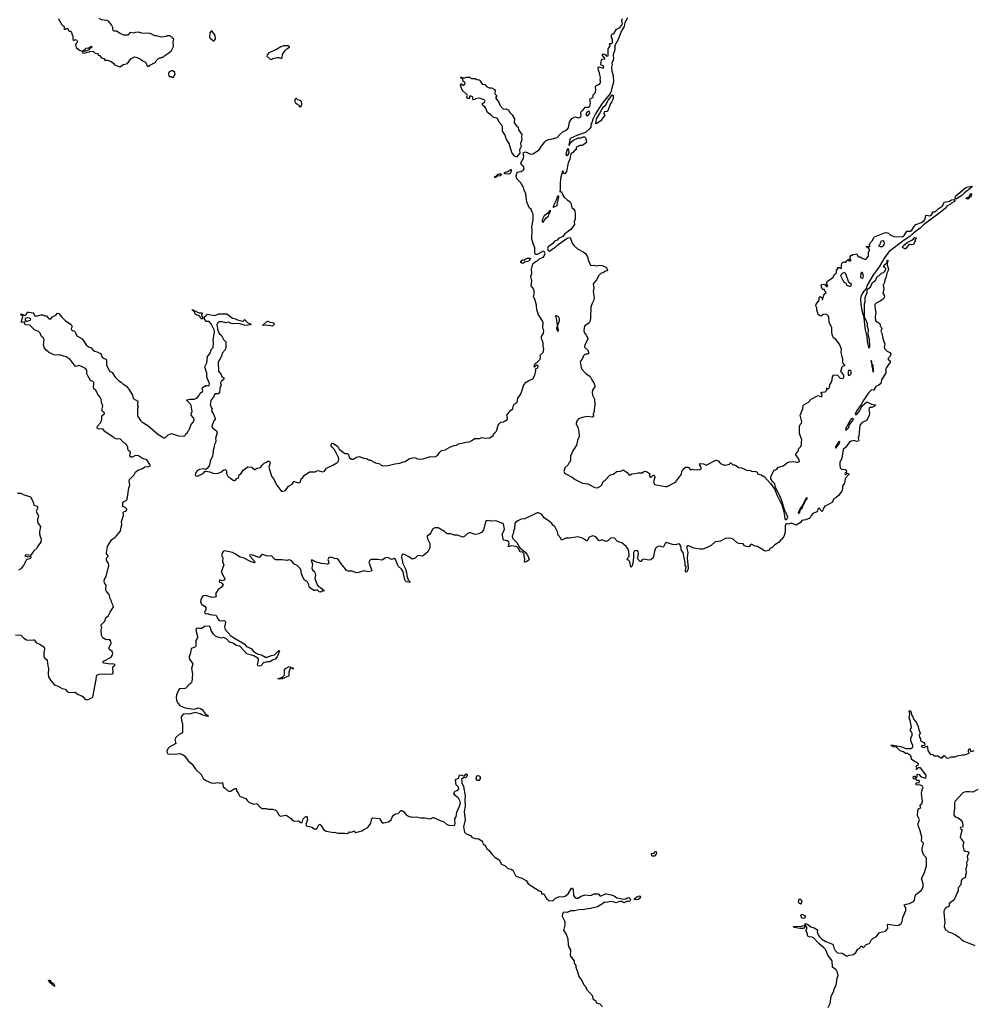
# Model space of a CAD drawing. Extents: x 2535812 to 2752880, y 540738 to 728399.
# Tile 72 of 213: x 2599619 to 2614353, y 648903 to 664118. Entities that reach past the tile are written whole.
import ezdxf

# ---------------------------------------------------------------- set-up
doc = ezdxf.new("R2010")
doc.units = 0

msp = doc.modelspace()

# ---------------------------------------------------------------- linework, layer by layer
at = {"layer": '0CON20XD'}
for points in [[(2600218, 664138), (2600245, 664080), (2600260, 664065), (2600260, 664055), (2600285, 664028), (2600308, 664015), (2600310, 663995), (2600303, 663983), (2600315, 663970), (2600328, 663972), (2600335, 663980), (2600365, 663980), (2600375, 663950), (2600385, 663940), (2600405, 663940), (2600422, 663922), (2600430, 663885), (2600440, 663875), (2600442, 663812), (2600455, 663800), (2600468, 663802), (2600475, 663810), (2600498, 663808), (2600510, 663775), (2600508, 663765), (2600490, 663750), (2600480, 663725), (2600496, 663686), (2600545, 663647), (2600585, 663630), (2600629, 663661), (2600645, 663680), (2600688, 663682), (2600725, 663707), (2600738, 663695), (2600728, 663682), (2600702, 663678), (2600685, 663652), (2600637, 663633), (2600590, 663630), (2600590, 663605), (2600625, 663600), (2600663, 663617), (2600695, 663622), (2600707, 663633), (2600757, 663627), (2600785, 663600), (2600820, 663595), (2600835, 663570), (2600850, 663565), (2600885, 663530), (2600918, 663518), (2600933, 663493), (2600972, 663492), (2601032, 663472), (2601066, 663446), (2601085, 663422), (2601165, 663392)], [(2601165, 663392), (2601223, 663427), (2601285, 663440), (2601334, 663516), (2601395, 663543), (2601434, 663534), (2601494, 663504), (2601525, 663478), (2601557, 663467), (2601568, 663458), (2601572, 663442), (2601580, 663435), (2601582, 663412), (2601595, 663400), (2601618, 663402), (2601632, 663418), (2601668, 663432), (2601682, 663448), (2601705, 663450), (2601720, 663465), (2601720, 663475), (2601765, 663520), (2601785, 663530), (2601805, 663530), (2601815, 663540), (2601835, 663540), (2601860, 663565), (2601925, 663608), (2601965, 663642), (2601998, 663705), (2601992, 663775), (2602000, 663815), (2601980, 663835), (2601980, 663845), (2601965, 663850), (2601945, 663870), (2601895, 663868), (2601885, 663860), (2601805, 663850), (2601735, 663868), (2601705, 663868), (2601635, 663903), (2601505, 663912), (2601455, 663928), (2601408, 663922), (2601385, 663912), (2601325, 663918), (2601292, 663878), (2601228, 663878), (2601174, 663904), (2601115, 663942), (2601085, 663940), (2601067, 663947), (2601057, 663965), (2601056, 663996), (2601037, 664037), (2600990, 664095), (2600965, 664108), (2600885, 664118), (2600845, 664138)], [(2607156, 657956), (2607148, 658005), (2607202, 658078), (2607237, 658103), (2607244, 658145), (2607259, 658175), (2607304, 658205), (2607315, 658272), (2607356, 658325), (2607374, 658365), (2607406, 658475), (2607445, 658516), (2607487, 658545), (2607525, 658556), (2607549, 658571), (2607579, 658625), (2607593, 658695), (2607590, 658725), (2607615, 658732), (2607626, 658745), (2607629, 658765), (2607624, 658774), (2607600, 658775), (2607575, 658750), (2607570, 658755), (2607572, 658775), (2607582, 658805), (2607614, 658826), (2607660, 658875), (2607666, 658895), (2607663, 658935), (2607706, 658974), (2607718, 659025), (2607706, 659075), (2607706, 659125), (2607683, 659193), (2607680, 659225), (2607711, 659275), (2607716, 659304), (2607703, 659365), (2607707, 659435), (2607695, 659465), (2607633, 659555), (2607622, 659602), (2607607, 659635), (2607602, 659705), (2607591, 659765), (2607579, 659799), (2607556, 659835), (2607569, 659875), (2607569, 659929), (2607549, 659975), (2607521, 660005), (2607532, 660085), (2607519, 660155), (2607532, 660195), (2607525, 660265), (2607547, 660345), (2607584, 660375), (2607624, 660396), (2607655, 660428), (2607713, 660447), (2607737, 660505), (2607725, 660534), (2607705, 660543), (2607615, 660491), (2607595, 660491), (2607578, 660505), (2607580, 660595), (2607556, 660645), (2607534, 660725), (2607538, 660862), (2607534, 660915), (2607554, 661025), (2607551, 661115), (2607535, 661142), (2607521, 661191), (2607497, 661207), (2607456, 661296), (2607438, 661425), (2607412, 661485), (2607402, 661525), (2607360, 661595), (2607301, 661661), (2607291, 661705), (2607305, 661756), (2607325, 661769), (2607365, 661772), (2607398, 661795), (2607412, 661815), (2607406, 661845), (2607370, 661875), (2607360, 661905), (2607401, 661979), (2607407, 662015), (2607396, 662045), (2607405, 662065), (2607435, 662078), (2607515, 662038), (2607547, 662043), (2607645, 662105), (2607682, 662165), (2607735, 662230), (2607755, 662250), (2607795, 662269), (2607828, 662272), (2607921, 662299), (2607964, 662345), (2608013, 662385), (2608075, 662414), (2608096, 662445), (2608116, 662535), (2608148, 662592), (2608195, 662618), (2608255, 662604), (2608285, 662614), (2608294, 662635), (2608289, 662685), (2608297, 662705), (2608325, 662727), (2608355, 662764), (2608415, 662767), (2608429, 662781), (2608440, 662825), (2608430, 662885), (2608433, 662895), (2608465, 662910), (2608477, 662925), (2608480, 662955), (2608517, 662995), (2608522, 663045), (2608514, 663064), (2608515, 663090), (2608545, 663112), (2608575, 663120), (2608599, 663151), (2608590, 663185), (2608593, 663225), (2608580, 663265), (2608579, 663299), (2608564, 663335), (2608557, 663375), (2608565, 663392), (2608635, 663370), (2608642, 663378), (2608636, 663406), (2608605, 663418), (2608597, 663427), (2608607, 663495), (2608615, 663508), (2608660, 663515), (2608660, 663525), (2608623, 663563), (2608622, 663575), (2608635, 663590), (2608665, 663578), (2608687, 663557), (2608709, 663561), (2608711, 663669), (2608740, 663715), (2608730, 663745), (2608735, 663750), (2608765, 663750), (2608777, 663765), (2608778, 663815), (2608762, 663845), (2608765, 663880), (2608775, 663900), (2608795, 663902), (2608805, 663912), (2608840, 663970), (2608885, 663995), (2608922, 664035), (2608931, 664055), (2608924, 664105), (2608934, 664135)], [(2609011, 664145), (2608969, 664075), (2608956, 664015), (2608921, 663955), (2608908, 663918), (2608860, 663800), (2608813, 663717), (2608812, 663655), (2608788, 663575), (2608795, 663515), (2608782, 663478), (2608766, 663455), (2608771, 663425), (2608764, 663385), (2608767, 663325), (2608788, 663255), (2608795, 663155), (2608767, 663065), (2608760, 663015), (2608740, 662980), (2608614, 662816), (2608515, 662662), (2608475, 662581), (2608460, 662525), (2608443, 662505), (2608441, 662459), (2608417, 662425), (2608368, 662382), (2608307, 662353), (2608225, 662330), (2608135, 662285), (2608126, 662275), (2608113, 662243), (2608105, 662180), (2608115, 662180), (2608131, 662219), (2608175, 662255), (2608255, 662291), (2608295, 662294), (2608326, 662306), (2608345, 662306), (2608359, 662295), (2608372, 662262), (2608377, 662223), (2608317, 662173), (2608274, 662176), (2608230, 662155), (2608218, 662142), (2608216, 662114), (2608191, 662099), (2608165, 662067), (2608133, 662045), (2608117, 661965), (2608092, 661908), (2608065, 661773), (2608045, 661741), (2608035, 661737), (2608023, 661745), (2608015, 661778), (2608005, 661777), (2607976, 661665), (2607972, 661582), (2607972, 661498), (2607962, 661455), (2607977, 661463), (2607990, 661460), (2608007, 661415), (2608034, 661374), (2608081, 661331), (2608124, 661305), (2608134, 661284), (2608149, 661215), (2608181, 661191), (2608196, 661165), (2608204, 661115), (2608199, 661035), (2608184, 660994), (2608191, 660955), (2608135, 660874), (2608043, 660807), (2608005, 660765), (2607949, 660741), (2607925, 660713), (2607882, 660698), (2607855, 660659), (2607782, 660608), (2607774, 660575), (2607785, 660551), (2607807, 660543), (2607879, 660591), (2607955, 660657), (2608080, 660740), (2608095, 660749), (2608125, 660752), (2608157, 660667), (2608184, 660624), (2608235, 660579), (2608325, 660531), (2608363, 660503), (2608390, 660455), (2608411, 660375), (2608445, 660320), (2608494, 660326), (2608535, 660314), (2608575, 660326), (2608615, 660322), (2608682, 660292), (2608700, 660255), (2608701, 660245), (2608693, 660237), (2608662, 660228), (2608635, 660206), (2608605, 660199), (2608567, 660163), (2608531, 660099), (2608479, 660035), (2608492, 659975), (2608482, 659918), (2608496, 659824), (2608489, 659785), (2608459, 659721), (2608445, 659675), (2608440, 659510), (2608432, 659465), (2608416, 659435), (2608348, 659382), (2608333, 659313), (2608340, 659285), (2608372, 659245), (2608396, 659195), (2608395, 659183), (2608349, 659095), (2608345, 659070), (2608353, 659053), (2608395, 659012), (2608413, 658965), (2608395, 658950), (2608365, 658949), (2608345, 658940), (2608331, 658925), (2608311, 658875), (2608281, 658835), (2608292, 658745), (2608300, 658725), (2608365, 658649), (2608435, 658603), (2608457, 658555), (2608491, 658505), (2608507, 658465), (2608503, 658445), (2608470, 658395), (2608462, 658355), (2608469, 658315), (2608499, 658255), (2608503, 658165), (2608488, 658048), (2608482, 658025), (2608484, 657995), (2608475, 657981), (2608464, 657976), (2608385, 657985), (2608308, 657972), (2608251, 657949), (2608221, 657909), (2608219, 657875), (2608245, 657815), (2608258, 657755), (2608262, 657675), (2608236, 657615), (2608224, 657545), (2608164, 657456), (2608130, 657375), (2608131, 657315), (2608125, 657290), (2608110, 657275), (2608090, 657235), (2608042, 657195), (2608026, 657135), (2608038, 657115), (2608055, 657101), (2608155, 657048), (2608201, 657011), (2608315, 656956), (2608395, 656946), (2608505, 656891), (2608545, 656883), (2608595, 656909), (2608611, 656929), (2608635, 656980), (2608666, 657004), (2608735, 657080), (2608786, 657094), (2608845, 657136), (2608905, 657141), (2608945, 657161), (2609003, 657123), (2609035, 657082), (2609050, 657085), (2609075, 657103), (2609126, 657104), (2609175, 657117), (2609235, 657117), (2609275, 657140), (2609305, 657137), (2609352, 657105), (2609358, 657095), (2609352, 657085), (2609355, 657050), (2609365, 657048), (2609380, 657055), (2609405, 657078), (2609415, 657080), (2609425, 657070), (2609430, 657045), (2609411, 656975), (2609428, 656938), (2609595, 656905), (2609625, 656905), (2609750, 656970), (2609844, 657096), (2609850, 657135), (2609865, 657167), (2609905, 657203), (2609945, 657202), (2609985, 657160), (2610015, 657173), (2610045, 657163), (2610085, 657170), (2610125, 657162), (2610142, 657175), (2610146, 657186), (2610144, 657214), (2610122, 657245), (2610132, 657258), (2610185, 657256), (2610225, 657233), (2610365, 657309), (2610385, 657311), (2610413, 657303), (2610445, 657258), (2610505, 657236), (2610520, 657235), (2610585, 657252), (2610595, 657268), (2610605, 657270), (2610635, 657238), (2610665, 657238), (2610694, 657224), (2610725, 657198), (2610770, 657195), (2610864, 657154), (2610895, 657156), (2610925, 657144), (2610995, 657139), (2611011, 657125), (2611020, 657100), (2611075, 657086), (2611125, 657052), (2611221, 656951), (2611287, 656857), (2611319, 656775), (2611360, 656695), (2611394, 656624), (2611426, 656516), (2611439, 656405), (2611449, 656395), (2611466, 656395), (2611484, 656415), (2611485, 656432), (2611464, 656495), (2611442, 656532), (2611384, 656715), (2611294, 656904), (2611284, 656945), (2611251, 656981), (2611224, 657025), (2611227, 657055), (2611275, 657160), (2611295, 657162), (2611316, 657174), (2611340, 657205), (2611365, 657207), (2611415, 657223), (2611484, 657276), (2611515, 657287), (2611575, 657292), (2611625, 657279), (2611645, 657281), (2611665, 657292), (2611664, 657315), (2611644, 657354), (2611613, 657387), (2611613, 657405), (2611630, 657435), (2611642, 657445)], [(2602615, 663790), (2602625, 663792), (2602643, 663825), (2602640, 663875), (2602595, 663940), (2602575, 663942), (2602559, 663915), (2602554, 663845), (2602565, 663827), (2602615, 663790)], [(2603515, 663502), (2603531, 663519), (2603595, 663533), (2603623, 663533), (2603655, 663522), (2603670, 663525), (2603676, 663534), (2603682, 663578), (2603719, 663641), (2603745, 663668), (2603788, 663692), (2603788, 663698), (2603772, 663712), (2603698, 663712), (2603655, 663699), (2603585, 663657), (2603470, 663605), (2603442, 663575), (2603438, 663555), (2603485, 663512), (2603515, 663502)], [(2601995, 663230), (2602020, 663275), (2602015, 663300), (2601985, 663330), (2601965, 663330), (2601930, 663315), (2601918, 663285), (2601925, 663250), (2601935, 663240), (2601962, 663242), (2601975, 663230), (2601995, 663230)], [(2607295, 661996), (2607285, 661997), (2607265, 662011), (2607224, 662065), (2607183, 662203), (2607138, 662265), (2607116, 662346), (2607081, 662395), (2607081, 662461), (2607072, 662482), (2607029, 662535), (2606999, 662589), (2606935, 662614), (2606899, 662649), (2606846, 662685), (2606817, 662757), (2606804, 662774), (2606770, 662795), (2606768, 662825), (2606803, 662845), (2606810, 662865), (2606807, 662875), (2606722, 662908), (2606685, 662903), (2606663, 662897), (2606650, 662885), (2606625, 662882), (2606620, 662885), (2606622, 662915), (2606617, 662925), (2606595, 662936), (2606570, 662935), (2606570, 662905), (2606565, 662903), (2606545, 662902), (2606530, 662915), (2606528, 662925), (2606538, 662945), (2606532, 662955), (2606457, 663027), (2606432, 663105), (2606434, 663126), (2606445, 663128), (2606475, 663100), (2606500, 663125), (2606495, 663150), (2606485, 663160), (2606472, 663162), (2606467, 663197), (2606458, 663208), (2606445, 663210), (2606435, 663220), (2606435, 663230), (2606448, 663228), (2606455, 663220), (2606495, 663222), (2606515, 663230), (2606575, 663228), (2606595, 663210), (2606655, 663207), (2606683, 663193), (2606718, 663188), (2606735, 663172), (2606762, 663122), (2606805, 663118), (2606830, 663085), (2606875, 663067), (2606910, 663065), (2606955, 663040), (2606963, 663025), (2606961, 662975), (2606988, 662945), (2606988, 662935), (2606973, 662913), (2607022, 662845), (2607036, 662796), (2607095, 662737), (2607135, 662740), (2607165, 662727), (2607176, 662715), (2607187, 662687), (2607230, 662650), (2607263, 662585), (2607261, 662525), (2607295, 662477), (2607319, 662459), (2607328, 662415), (2607378, 662345), (2607370, 662305), (2607379, 662261), (2607359, 662205), (2607365, 662160), (2607339, 662105), (2607345, 662055), (2607295, 661996)], [(2608525, 662511), (2608514, 662515), (2608524, 662536), (2608532, 662585), (2608575, 662666), (2608615, 662733), (2608646, 662775), (2608681, 662809), (2608709, 662875), (2608741, 662909), (2608775, 662959), (2608786, 662945), (2608788, 662895), (2608765, 662846), (2608741, 662815), (2608708, 662712), (2608695, 662700), (2608647, 662693), (2608643, 662663), (2608660, 662645), (2608652, 662625), (2608628, 662602), (2608598, 662555), (2608525, 662511)], [(2603955, 662770), (2603968, 662782), (2603972, 662798), (2603980, 662805), (2603980, 662825), (2603967, 662857), (2603955, 662872), (2603918, 662878), (2603895, 662900), (2603885, 662900), (2603872, 662885), (2603872, 662855), (2603882, 662832), (2603895, 662820), (2603908, 662818), (2603928, 662798), (2603935, 662780), (2603945, 662770), (2603955, 662770)], [(2608395, 662633), (2608415, 662651), (2608426, 662675), (2608424, 662694), (2608415, 662703), (2608380, 662685), (2608364, 662666), (2608375, 662637), (2608395, 662633)], [(2608075, 662018), (2608094, 662035), (2608108, 662062), (2608104, 662105), (2608095, 662127), (2608085, 662120), (2608075, 662100), (2608059, 662035), (2608065, 662018), (2608075, 662018)], [(2606975, 661678), (2606960, 661680), (2606962, 661695), (2606992, 661708), (2607005, 661727), (2607025, 661737), (2607060, 661735), (2607062, 661725), (2607045, 661708), (2606998, 661702), (2606975, 661678)], [(2607175, 661732), (2607115, 661737), (2607107, 661745), (2607110, 661755), (2607160, 661770), (2607205, 661802), (2607215, 661802), (2607215, 661774), (2607195, 661743), (2607175, 661732)], [(2607865, 661217), (2607875, 661224), (2607923, 661247), (2607927, 661287), (2607950, 661375), (2607945, 661403), (2607925, 661381), (2607909, 661331), (2607865, 661245), (2607860, 661220), (2607865, 661217)], [(2614085, 661348), (2614074, 661354), (2614072, 661375), (2614084, 661396), (2614236, 661524), (2614275, 661538), (2614336, 661546), (2614323, 661525), (2614215, 661445), (2614175, 661402), (2614095, 661350), (2614085, 661348)], [(2614265, 661347), (2614250, 661350), (2614242, 661355), (2614248, 661365), (2614288, 661382), (2614309, 661425), (2614315, 661431), (2614325, 661428), (2614320, 661395), (2614308, 661382), (2614292, 661378), (2614275, 661351), (2614265, 661347)], [(2611642, 657445), (2611652, 657455), (2611650, 657485), (2611686, 657524), (2611700, 657555), (2611697, 657595), (2611702, 657625), (2611669, 657725), (2611669, 657835), (2611677, 657863), (2611696, 657884), (2611702, 657905), (2611680, 658005), (2611718, 658105), (2611723, 658155), (2611735, 658169), (2611805, 658210), (2611848, 658255), (2611955, 658309), (2612005, 658293), (2612013, 658297), (2612017, 658325), (2612002, 658345), (2612002, 658355), (2612017, 658363), (2612065, 658367), (2612088, 658395), (2612090, 658420), (2612082, 658428), (2612090, 658420), (2612115, 658420), (2612132, 658435), (2612138, 658482), (2612158, 658505), (2612173, 658555), (2612178, 658602), (2612195, 658623), (2612215, 658630), (2612256, 658626), (2612295, 658580), (2612335, 658572), (2612355, 658590), (2612353, 658625), (2612307, 658685), (2612325, 658752), (2612337, 658763), (2612370, 658775), (2612366, 658786), (2612347, 658797), (2612335, 658820), (2612337, 658865), (2612328, 658915), (2612310, 658975), (2612316, 659025), (2612284, 659104), (2612228, 659175), (2612195, 659204), (2612176, 659236), (2612166, 659286), (2612166, 659355), (2612128, 659445), (2612119, 659525), (2612111, 659541), (2612092, 659562), (2612065, 659569), (2612037, 659563), (2611995, 659539), (2611974, 659545), (2611958, 659565), (2611936, 659635), (2611934, 659665), (2611920, 659695), (2611925, 659720), (2611962, 659768), (2611970, 659795), (2611970, 659825), (2611985, 659840), (2611998, 659838), (2612018, 659818), (2612020, 659795), (2612028, 659792), (2612030, 659825), (2612040, 659835), (2612050, 659875), (2612080, 659905), (2612060, 659925), (2612055, 659950), (2612025, 659950), (2612005, 659990), (2612002, 660015), (2612015, 660026), (2612045, 660029), (2612062, 660022), (2612084, 659994), (2612096, 659994), (2612103, 660005), (2612101, 660015), (2612083, 660035), (2612096, 660075), (2612182, 660135), (2612210, 660180), (2612228, 660195), (2612238, 660205), (2612238, 660245), (2612260, 660275), (2612262, 660288), (2612285, 660290), (2612295, 660280), (2612315, 660280), (2612314, 660336), (2612332, 660368), (2612345, 660378), (2612365, 660370), (2612388, 660372), (2612390, 660385), (2612425, 660420), (2612432, 660392), (2612455, 660390), (2612460, 660395), (2612460, 660405), (2612440, 660425), (2612450, 660435), (2612450, 660455), (2612465, 660480), (2612485, 660480), (2612495, 660490), (2612555, 660500), (2612570, 660465), (2612583, 660453), (2612605, 660452), (2612645, 660428), (2612675, 660420), (2612695, 660420), (2612705, 660428), (2612732, 660465), (2612733, 660525), (2612752, 660555), (2612728, 660598), (2612703, 660603), (2612700, 660615), (2612725, 660620), (2612732, 660612), (2612745, 660610), (2612755, 660620), (2612748, 660655), (2612797, 660705), (2612814, 660755), (2612824, 660765), (2612980, 660825), (2613005, 660828), (2613045, 660818), (2613066, 660796), (2613125, 660766), (2613255, 660762), (2613285, 660784), (2613325, 660848), (2613385, 660853), (2613404, 660865), (2613433, 660917), (2613465, 660952), (2613555, 660984), (2613596, 661014), (2613608, 661035), (2613619, 661091), (2613633, 661097), (2613675, 661089), (2613699, 661095), (2613724, 661125), (2613722, 661148), (2613755, 661149), (2613775, 661160), (2613812, 661198), (2613871, 661235), (2613888, 661255), (2613895, 661288), (2613905, 661300), (2613965, 661307), (2613986, 661314), (2614015, 661334), (2614055, 661339), (2614066, 661336), (2614066, 661326), (2614052, 661305), (2614015, 661282), (2613995, 661262), (2613949, 661241), (2613917, 661203), (2613819, 661121), (2613584, 660946), (2613531, 660899), (2613433, 660827), (2613370, 660770), (2613287, 660713), (2613055, 660535), (2613015, 660491), (2612970, 660425), (2612900, 660300), (2612800, 660165), (2612712, 660015), (2612697, 659963), (2612659, 659921), (2612622, 659858), (2612610, 659805), (2612616, 659725), (2612628, 659625), (2612664, 659515), (2612665, 659455), (2612682, 659325), (2612706, 659225), (2612714, 659145), (2612734, 659055), (2612745, 659043), (2612752, 659065), (2612748, 659175), (2612729, 659255), (2612734, 659325), (2612718, 659375), (2612717, 659417), (2612691, 659485), (2612670, 659515), (2612672, 659728), (2612680, 659765), (2612680, 659825), (2612714, 659905), (2612714, 659955), (2612763, 659987), (2612795, 660056), (2612844, 660086), (2612867, 660145), (2612875, 660153), (2612895, 660158), (2612935, 660202), (2612966, 660214), (2612985, 660232), (2612999, 660255), (2612999, 660275), (2612987, 660287), (2612968, 660295), (2612967, 660305), (2612995, 660342), (2613020, 660365), (2613024, 660395), (2613035, 660400), (2613028, 660382), (2613022, 660328), (2613040, 660265), (2613038, 660245), (2613016, 660204), (2613005, 660141), (2612985, 660105), (2612979, 660055), (2612962, 660015), (2612969, 659965), (2612956, 659886), (2612975, 659860), (2612979, 659835), (2612963, 659805), (2612915, 659769), (2612850, 659740), (2612832, 659718), (2612829, 659695), (2612834, 659644), (2612846, 659595), (2612834, 659525), (2612842, 659465), (2612908, 659425), (2612912, 659385), (2612935, 659360), (2612937, 659345), (2612923, 659305), (2612938, 659275), (2612954, 659194), (2612984, 659105), (2612977, 659065), (2612980, 659035), (2613024, 658994), (2613065, 658976), (2613077, 658957), (2613074, 658926), (2613031, 658879), (2613046, 658856), (2613067, 658845), (2613066, 658825), (2613010, 658745), (2613003, 658723), (2612999, 658661), (2612935, 658555), (2612922, 658495), (2612895, 658469), (2612849, 658451), (2612815, 658401), (2612804, 658394), (2612785, 658398), (2612775, 658393), (2612735, 658350), (2612660, 658245), (2612620, 658170), (2612555, 658078), (2612529, 658025), (2612535, 658013), (2612555, 658020), (2612597, 658075), (2612638, 658152), (2612706, 658214), (2612779, 658179), (2612840, 658165), (2612838, 658155), (2612825, 658148), (2612785, 658128), (2612755, 658124), (2612744, 658116), (2612741, 658085), (2612750, 658045), (2612745, 658002), (2612701, 657925), (2612636, 657894), (2612599, 657855), (2612584, 657685), (2612574, 657655), (2612582, 657615), (2612578, 657605), (2612555, 657602), (2612505, 657618), (2612455, 657601), (2612435, 657584), (2612385, 657514), (2612344, 657475), (2612320, 657345), (2612291, 657275), (2612289, 657235), (2612294, 657195), (2612314, 657174), (2612368, 657165), (2612386, 657155), (2612392, 657128), (2612373, 657115), (2612368, 657105), (2612371, 657091), (2612385, 657090), (2612405, 657110), (2612420, 657105), (2612430, 657095), (2612430, 657085), (2612407, 657073), (2612398, 657052), (2612373, 657027), (2612370, 656975), (2612356, 656944), (2612332, 656915), (2612334, 656865), (2612319, 656835), (2612269, 656765), (2612228, 656732), (2612195, 656709), (2612175, 656664), (2612105, 656619), (2612059, 656601), (2612039, 656571), (2612025, 656528), (2612015, 656518), (2611996, 656536), (2611982, 656565), (2611965, 656572), (2611951, 656555), (2611945, 656523), (2611935, 656514), (2611872, 656488), (2611846, 656455), (2611825, 656414), (2611765, 656392), (2611705, 656380), (2611676, 656345), (2611615, 656308), (2611545, 656336), (2611495, 656324), (2611461, 656335), (2611447, 656297), (2611445, 656200), (2611427, 656133), (2611395, 656092), (2611377, 656083), (2611355, 656044), (2611284, 656006), (2611248, 655965), (2611212, 655948), (2611188, 655915), (2611148, 655908), (2611125, 655912), (2611018, 655978), (2610985, 655981), (2610970, 655990), (2610925, 656013), (2610915, 656009), (2610887, 655973), (2610846, 655976), (2610818, 655988), (2610795, 656018), (2610736, 656024), (2610705, 656034), (2610641, 656091), (2610615, 656102), (2610575, 656106), (2610520, 656100), (2610445, 656060), (2610365, 656052), (2610305, 655995), (2610239, 655961), (2610175, 655938), (2610132, 655938), (2610035, 655950), (2609955, 655986), (2609935, 655986), (2609920, 655965), (2609941, 655885), (2609932, 655805), (2609949, 655645), (2609943, 655617), (2609921, 655579), (2609911, 655581), (2609906, 655595), (2609914, 655665), (2609901, 655691), (2609901, 655725), (2609890, 655775), (2609872, 655885), (2609846, 655916), (2609833, 655983), (2609820, 656010), (2609805, 656018), (2609754, 656006), (2609705, 656008), (2609613, 656037), (2609590, 656025), (2609565, 655972), (2609555, 655969), (2609515, 655985), (2609482, 655978), (2609455, 655963), (2609434, 655925), (2609404, 655805), (2609370, 655770), (2609345, 655766), (2609258, 655782), (2609237, 655773), (2609215, 655748), (2609205, 655744), (2609176, 655776), (2609168, 655798), (2609179, 655875), (2609177, 655897), (2609165, 655913), (2609145, 655918), (2609115, 655906), (2609104, 655885), (2609103, 655815), (2609091, 655715), (2609075, 655667), (2609065, 655657), (2609062, 655662), (2609045, 655735), (2609036, 655755), (2609007, 655777), (2609012, 655795), (2609035, 655825), (2609038, 655845), (2609031, 655901), (2609019, 655935), (2608988, 655978), (2608948, 656015), (2608923, 656033), (2608855, 656053), (2608811, 656105), (2608775, 656112), (2608746, 656105), (2608705, 656065), (2608685, 656056), (2608665, 656058), (2608619, 656081), (2608575, 656064), (2608565, 656069), (2608522, 656125), (2608475, 656142), (2608420, 656120), (2608385, 656064), (2608375, 656064), (2608348, 656088), (2608314, 656105), (2608245, 656125), (2608116, 656104), (2608055, 656109), (2608005, 656081), (2607988, 656078), (2607981, 656105), (2607940, 656155), (2607928, 656205), (2607885, 656285), (2607875, 656292)], [(2607705, 660988), (2607751, 661055), (2607787, 661083), (2607799, 661121), (2607819, 661155), (2607818, 661168), (2607805, 661165), (2607779, 661131), (2607720, 661085), (2607693, 661025), (2607694, 660994), (2607705, 660988)], [(2612945, 660612), (2612972, 660635), (2612982, 660658), (2612977, 660687), (2612965, 660700), (2612930, 660695), (2612913, 660667), (2612907, 660643), (2612890, 660625), (2612914, 660614), (2612945, 660612)], [(2613305, 660580), (2613295, 660580), (2613260, 660600), (2613267, 660625), (2613333, 660675), (2613405, 660710), (2613428, 660732), (2613435, 660747), (2613445, 660752), (2613468, 660748), (2613470, 660735), (2613450, 660715), (2613452, 660702), (2613460, 660695), (2613442, 660678), (2613430, 660645), (2613405, 660638), (2613365, 660642), (2613350, 660635), (2613305, 660580)], [(2607395, 660353), (2607375, 660354), (2607364, 660365), (2607364, 660375), (2607385, 660403), (2607395, 660406), (2607415, 660400), (2607441, 660425), (2607462, 660435), (2607510, 660435), (2607484, 660385), (2607425, 660371), (2607395, 660353)], [(2612435, 660001), (2612455, 660003), (2612465, 660008), (2612473, 660025), (2612442, 660052), (2612426, 660075), (2612385, 660190), (2612365, 660210), (2612335, 660200), (2612302, 660165), (2612340, 660085), (2612355, 660062), (2612385, 660048), (2612397, 660017), (2612435, 660001)], [(2612635, 660123), (2612653, 660135), (2612656, 660155), (2612644, 660204), (2612635, 660212), (2612625, 660212), (2612613, 660195), (2612612, 660135), (2612635, 660123)], [(2600953, 654533), (2600904, 654565), (2600885, 654605), (2600880, 654685), (2600889, 654725), (2600878, 654745), (2600876, 654765), (2600936, 654825), (2600950, 654875), (2600991, 654909), (2601017, 654965), (2601066, 655045), (2601062, 655065), (2601041, 655105), (2601036, 655135), (2601016, 655175), (2601000, 655235), (2600957, 655295), (2600951, 655325), (2600957, 655375), (2600932, 655415), (2600926, 655436), (2600928, 655475), (2600956, 655515), (2600996, 655685), (2600990, 655715), (2600958, 655765), (2600959, 655795), (2600986, 655825), (2600986, 655835), (2600962, 655865), (2600959, 655885), (2600975, 655980), (2601040, 656080), (2601096, 656124), (2601113, 656145), (2601176, 656215), (2601181, 656255), (2601199, 656315), (2601194, 656366), (2601223, 656455), (2601218, 656505), (2601232, 656518), (2601258, 656525), (2601273, 656545), (2601273, 656555), (2601251, 656581), (2601213, 656595), (2601211, 656655), (2601222, 656668), (2601264, 656686), (2601279, 656705), (2601304, 656885), (2601322, 656925), (2601310, 656985), (2601314, 657015), (2601387, 657085), (2601407, 657125), (2601443, 657155), (2601516, 657184), (2601551, 657209), (2601615, 657213), (2601640, 657225), (2601632, 657245), (2601582, 657315), (2601515, 657339), (2601455, 657379), (2601406, 657384), (2601355, 657358), (2601335, 657360), (2601322, 657385), (2601330, 657435), (2601300, 657460), (2601290, 657480), (2601290, 657515), (2601276, 657545), (2601260, 657565), (2601223, 657583), (2601179, 657635), (2601165, 657640), (2601125, 657638), (2601075, 657657), (2601045, 657684), (2600942, 657752), (2600905, 657796), (2600845, 657791), (2600822, 657802), (2600816, 657816), (2600819, 657835), (2600870, 657890), (2600880, 657910), (2600889, 657945), (2600888, 657995), (2600930, 658035), (2600930, 658045), (2600897, 658065), (2600889, 658085), (2600904, 658145), (2600883, 658205), (2600878, 658255), (2600865, 658283), (2600829, 658325), (2600793, 658393), (2600765, 658416), (2600757, 658445), (2600766, 658485), (2600763, 658513), (2600748, 658528), (2600712, 658545), (2600670, 658615), (2600658, 658648), (2600654, 658705), (2600636, 658726), (2600575, 658757), (2600535, 658773), (2600485, 658761), (2600475, 658766), (2600399, 658869), (2600336, 658906), (2600235, 658937), (2600175, 658935), (2600145, 658941), (2600065, 658981), (2600024, 659015), (2600004, 659045), (2599989, 659095), (2599996, 659175), (2599985, 659197), (2599958, 659225), (2599936, 659276), (2599908, 659298), (2599849, 659325), (2599776, 659396), (2599705, 659401), (2599693, 659425), (2599697, 659437), (2599688, 659448), (2599665, 659440), (2599642, 659445), (2599667, 659525), (2599660, 659540), (2599635, 659560), (2599635, 659568), (2599655, 659567), (2599683, 659553), (2599705, 659550), (2599722, 659565), (2599732, 659588), (2599743, 659597), (2599765, 659600), (2599825, 659587), (2599838, 659575), (2599842, 659552), (2599855, 659542), (2599895, 659540), (2599945, 659559), (2599975, 659560), (2600005, 659543), (2600035, 659542), (2600062, 659502), (2600095, 659490), (2600127, 659525), (2600177, 659553), (2600205, 659582), (2600225, 659578), (2600270, 659520), (2600328, 659465), (2600415, 659407), (2600430, 659375), (2600412, 659345), (2600418, 659325), (2600434, 659314), (2600465, 659307), (2600475, 659297), (2600504, 659234), (2600585, 659189), (2600648, 659095), (2600683, 659063), (2600726, 659046), (2600749, 659015), (2600775, 658998), (2600818, 658988), (2600869, 658959), (2600880, 658945), (2600895, 658901), (2600922, 658882), (2600953, 658873), (2600961, 658851), (2600958, 658785), (2601005, 658689), (2601049, 658669), (2601095, 658592), (2601145, 658542), (2601185, 658519), (2601207, 658497), (2601267, 658457), (2601314, 658395), (2601360, 658315), (2601373, 658265), (2601443, 658223), (2601438, 658165), (2601448, 658135), (2601440, 658105), (2601437, 658005), (2601443, 657985), (2601486, 657925), (2601507, 657905), (2601599, 657845), (2601756, 657715), (2601845, 657658), (2601865, 657658), (2601915, 657701), (2601965, 657726), (2602075, 657690), (2602145, 657681), (2602171, 657689), (2602185, 657718), (2602206, 657734), (2602225, 657770), (2602238, 657782), (2602268, 657865), (2602302, 657902), (2602312, 657918), (2602315, 657945), (2602304, 657965), (2602266, 658005), (2602270, 658030), (2602285, 658065), (2602267, 658157), (2602257, 658177), (2602204, 658235), (2602204, 658245), (2602254, 658256), (2602315, 658253), (2602355, 658271), (2602385, 658304), (2602406, 658345), (2602444, 658375), (2602448, 658385), (2602439, 658425), (2602443, 658437), (2602495, 658464), (2602515, 658466), (2602535, 658460), (2602546, 658464), (2602552, 658495), (2602509, 658595), (2602509, 658655), (2602483, 658733), (2602481, 658755), (2602510, 658815), (2602520, 658915), (2602555, 658955), (2602584, 659025), (2602610, 659055), (2602616, 659125), (2602610, 659165), (2602631, 659295), (2602626, 659326), (2602578, 659418), (2602545, 659452), (2602498, 659455), (2602472, 659495), (2602476, 659525), (2602499, 659545), (2602512, 659568), (2602635, 659546), (2602695, 659571), (2602821, 659571), (2602905, 659504), (2602955, 659497), (2602985, 659481), (2603065, 659460), (2603080, 659465), (2603085, 659480), (2603095, 659488), (2603146, 659436), (2603198, 659415), (2603180, 659405), (2603125, 659392), (2603085, 659399), (2603006, 659426), (2602925, 659420), (2602884, 659424), (2602845, 659444), (2602805, 659436), (2602745, 659450), (2602695, 659449), (2602675, 659430), (2602666, 659405), (2602682, 659322), (2602700, 659270), (2602737, 659237), (2602767, 659177), (2602802, 659142), (2602806, 659055), (2602795, 659019), (2602749, 658965), (2602735, 658918), (2602686, 658824), (2602691, 658685), (2602730, 658635), (2602742, 658605), (2602774, 658585), (2602773, 658565), (2602765, 658551), (2602726, 658524), (2602724, 658504), (2602733, 658475), (2602711, 658425), (2602705, 658351), (2602685, 658339), (2602633, 658337), (2602615, 658285), (2602576, 658245), (2602571, 658229), (2602564, 658164), (2602591, 658105), (2602582, 658072), (2602613, 658023), (2602639, 657955), (2602639, 657945), (2602620, 657920), (2602592, 657855), (2602589, 657825), (2602602, 657805), (2602660, 657765), (2602669, 657735), (2602643, 657645), (2602652, 657615), (2602651, 657595), (2602630, 657555), (2602620, 657495), (2602608, 657465), (2602610, 657445), (2602596, 657374), (2602561, 657295), (2602550, 657235), (2602518, 657185), (2602495, 657168), (2602455, 657177), (2602395, 657166), (2602365, 657150), (2602335, 657112), (2602332, 657085), (2602337, 657075), (2602346, 657066), (2602375, 657069), (2602452, 657105), (2602485, 657140), (2602495, 657142), (2602555, 657130), (2602602, 657112), (2602675, 657104), (2602726, 657124), (2602775, 657162), (2602795, 657168), (2602812, 657145), (2602813, 657105), (2602839, 657055), (2602877, 657035), (2602915, 657001), (2602935, 656996), (2602950, 657000), (2602975, 657029), (2602999, 657041), (2603012, 657085), (2603035, 657100), (2603055, 657132), (2603071, 657159), (2603145, 657207), (2603205, 657203), (2603245, 657168), (2603255, 657168), (2603283, 657187), (2603326, 657194), (2603345, 657206), (2603364, 657236), (2603394, 657265), (2603431, 657279), (2603455, 657296), (2603476, 657296), (2603486, 657286), (2603491, 657265), (2603469, 657205), (2603509, 657065), (2603539, 657025), (2603592, 656925), (2603655, 656844), (2603667, 656835), (2603685, 656832), (2603726, 656845), (2603770, 656910), (2603827, 656943), (2603855, 656980), (2603865, 656982), (2603925, 656961), (2603948, 656965), (2603956, 656975), (2603968, 657022), (2603996, 657045), (2604014, 657076), (2604095, 657132), (2604185, 657131), (2604225, 657150), (2604305, 657131), (2604329, 657141), (2604361, 657189), (2604458, 657232), (2604521, 657269), (2604547, 657295), (2604551, 657325), (2604541, 657365), (2604488, 657468), (2604445, 657512), (2604433, 657535), (2604433, 657557), (2604448, 657572), (2604470, 657570), (2604532, 657522), (2604553, 657483), (2604635, 657420), (2604645, 657414), (2604685, 657413), (2604697, 657397), (2604711, 657351), (2604745, 657326), (2604775, 657326), (2604825, 657360), (2604865, 657366), (2604945, 657338), (2604955, 657342), (2604975, 657340), (2605008, 657318), (2605030, 657315), (2605115, 657272), (2605184, 657254), (2605204, 657234), (2605234, 657224), (2605313, 657227), (2605415, 657257), (2605495, 657264), (2605535, 657281), (2605575, 657289), (2605644, 657336), (2605715, 657354), (2605735, 657350), (2605765, 657330), (2605795, 657326), (2605855, 657334), (2605965, 657370), (2606035, 657364), (2606074, 657386), (2606105, 657431), (2606135, 657459), (2606195, 657470), (2606266, 657514), (2606325, 657536), (2606368, 657542), (2606415, 657570), (2606448, 657572), (2606515, 657590), (2606564, 657596), (2606615, 657622), (2606646, 657646), (2606724, 657646), (2606765, 657660), (2606815, 657650), (2606885, 657657), (2606932, 657695), (2606944, 657726), (2606965, 657738), (2606979, 657755), (2606990, 657775), (2607014, 657855), (2607025, 657872), (2607055, 657897), (2607096, 657904), (2607123, 657927), (2607145, 657930), (2607156, 657956)], [(2602435, 659493), (2602412, 659505), (2602400, 659535), (2602333, 659563), (2602308, 659618), (2602292, 659625), (2602285, 659640), (2602385, 659586), (2602439, 659589), (2602440, 659575), (2602428, 659545), (2602443, 659523), (2602448, 659505), (2602435, 659493)], [(2599715, 659460), (2599735, 659462), (2599780, 659475), (2599792, 659485), (2599788, 659495), (2599770, 659505), (2599735, 659513), (2599715, 659508), (2599702, 659495), (2599703, 659473), (2599715, 659460)], [(2603525, 659382), (2603425, 659396), (2603372, 659395), (2603435, 659452), (2603455, 659460), (2603485, 659446), (2603525, 659441), (2603548, 659428), (2603546, 659404), (2603525, 659382)], [(2607935, 659304), (2607945, 659308), (2607946, 659325), (2607930, 659385), (2607958, 659465), (2607961, 659495), (2607945, 659527), (2607904, 659546), (2607898, 659535), (2607914, 659475), (2607921, 659395), (2607912, 659345), (2607918, 659325), (2607935, 659304)], [(2612805, 658672), (2612812, 658695), (2612806, 658775), (2612786, 658805), (2612787, 658835), (2612775, 658852), (2612772, 658835), (2612783, 658805), (2612783, 658765), (2612805, 658672)], [(2612425, 658622), (2612445, 658623), (2612468, 658645), (2612467, 658685), (2612455, 658696), (2612425, 658697), (2612417, 658683), (2612418, 658635), (2612425, 658622)], [(2612385, 657780), (2612395, 657783), (2612425, 657809), (2612440, 657860), (2612498, 657935), (2612502, 657945), (2612494, 657954), (2612475, 657954), (2612455, 657934), (2612383, 657805), (2612378, 657785), (2612385, 657780)], [(2612222, 657502), (2612235, 657504), (2612284, 657575), (2612289, 657595), (2612285, 657602), (2612265, 657586), (2612225, 657516), (2612222, 657502)], [(2599585, 656801), (2599635, 656804), (2599675, 656782), (2599788, 656745), (2599826, 656666), (2599836, 656616), (2599878, 656605), (2599896, 656586), (2599893, 656565), (2599873, 656525), (2599909, 656445), (2599892, 656395), (2599893, 656365), (2599903, 656335), (2599940, 656285), (2599924, 656205), (2599924, 656175), (2599943, 656115), (2599952, 656105), (2599947, 656047), (2599894, 655976), (2599886, 655954), (2599837, 655913), (2599785, 655840), (2599735, 655851), (2599707, 655845), (2599700, 655835), (2599745, 655816), (2599785, 655830), (2599793, 655815), (2599791, 655805), (2599775, 655786), (2599735, 655777), (2599720, 655765), (2599677, 655685), (2599638, 655635), (2599600, 655610)], [(2611655, 656493), (2611672, 656505), (2611679, 656541), (2611715, 656575), (2611723, 656617), (2611738, 656635), (2611761, 656689), (2611784, 656715), (2611785, 656732), (2611775, 656731), (2611765, 656719), (2611714, 656616), (2611677, 656565), (2611670, 656540), (2611646, 656505), (2611646, 656496), (2611655, 656493)], [(2607875, 656292), (2607855, 656305), (2607839, 656335), (2607806, 656365), (2607725, 656423), (2607685, 656474), (2607633, 656497), (2607615, 656496), (2607572, 656478), (2607425, 656403), (2607365, 656398), (2607315, 656372), (2607281, 656349), (2607271, 656335), (2607266, 656254), (2607249, 656211), (2607245, 656175), (2607228, 656145), (2607232, 656105), (2607303, 656035), (2607330, 655980), (2607352, 655952), (2607425, 655894), (2607455, 655861), (2607476, 655825), (2607490, 655775), (2607488, 655765), (2607457, 655745), (2607425, 655734), (2607418, 655738), (2607423, 655785), (2607413, 655825), (2607411, 655865), (2607388, 655888), (2607355, 655893), (2607345, 655901), (2607324, 655945), (2607300, 655970), (2607279, 655979), (2607213, 655987), (2607164, 655974), (2607181, 656025), (2607177, 656047), (2607150, 656065), (2607097, 656077), (2607087, 656087), (2607086, 656125), (2607073, 656165), (2607110, 656245), (2607096, 656326), (2607085, 656335), (2606975, 656374), (2606895, 656369), (2606855, 656378), (2606825, 656374), (2606815, 656357), (2606785, 656229), (2606755, 656193), (2606715, 656175), (2606655, 656165), (2606585, 656188), (2606565, 656188), (2606535, 656175), (2606495, 656137), (2606465, 656124), (2606385, 656153), (2606335, 656153), (2606275, 656172), (2606225, 656175), (2606205, 656190), (2606185, 656209), (2606086, 656266), (2606035, 656264), (2605996, 656245), (2605972, 656188), (2605952, 656165), (2605913, 656135), (2605922, 656095), (2605958, 656025), (2605955, 655955), (2605925, 655895), (2605855, 655834), (2605835, 655828), (2605785, 655838), (2605765, 655835), (2605730, 655795), (2605685, 655780), (2605640, 655815), (2605565, 655856), (2605545, 655858), (2605525, 655845), (2605518, 655815), (2605538, 655715), (2605575, 655645), (2605595, 655575), (2605602, 655522), (2605622, 655465), (2605648, 655435), (2605647, 655425), (2605635, 655420), (2605595, 655432), (2605575, 655454), (2605567, 655485), (2605545, 655585), (2605520, 655625), (2605465, 655674), (2605426, 655776), (2605405, 655794), (2605365, 655778), (2605315, 655805), (2605285, 655806), (2605265, 655799), (2605213, 655767), (2605145, 655777), (2605045, 655776), (2605023, 655755), (2605013, 655735), (2605062, 655605), (2605054, 655596), (2605006, 655586), (2604935, 655601), (2604855, 655574), (2604825, 655572), (2604755, 655595), (2604696, 655596), (2604667, 655607), (2604645, 655645), (2604589, 655705), (2604545, 655774), (2604525, 655788), (2604485, 655790), (2604435, 655811), (2604405, 655809), (2604388, 655795), (2604382, 655775), (2604398, 655725), (2604389, 655711), (2604375, 655704), (2604283, 655713), (2604192, 655742), (2604144, 655766), (2604124, 655766), (2604141, 655705), (2604134, 655644), (2604144, 655614), (2604169, 655595), (2604178, 655575), (2604190, 655535), (2604181, 655485), (2604213, 655385), (2604243, 655353), (2604265, 655343), (2604330, 655295), (2604295, 655288), (2604273, 655273), (2604245, 655278), (2604215, 655307), (2604185, 655296), (2604165, 655300), (2604095, 655344), (2604086, 655385), (2604060, 655435), (2604020, 655460), (2603990, 655515), (2603970, 655575), (2603966, 655605), (2603945, 655643), (2603904, 655685), (2603855, 655711), (2603828, 655748), (2603798, 655768), (2603775, 655773), (2603745, 655762), (2603675, 655770), (2603575, 655771), (2603555, 655780), (2603515, 655826), (2603492, 655832), (2603445, 655830), (2603375, 655854), (2603355, 655849), (2603334, 655816), (2603321, 655809), (2603215, 655844), (2603181, 655849), (2603172, 655845), (2603182, 655825), (2603256, 655736), (2603245, 655724), (2603185, 655745), (2603075, 655801), (2603024, 655814), (2602955, 655861), (2602905, 655883), (2602835, 655902), (2602781, 655909), (2602765, 655900), (2602741, 655855), (2602742, 655835), (2602757, 655795), (2602755, 655745), (2602772, 655695), (2602735, 655595), (2602739, 655575), (2602780, 655500), (2602792, 655485), (2602772, 655455), (2602745, 655448), (2602715, 655458), (2602704, 655455), (2602699, 655445), (2602705, 655429), (2602731, 655421), (2602750, 655405), (2602762, 655378), (2602731, 655345), (2602685, 655311), (2602647, 655245), (2602654, 655215), (2602649, 655201), (2602635, 655193), (2602595, 655188), (2602495, 655218), (2602460, 655215), (2602441, 655199), (2602419, 655155), (2602415, 655115), (2602435, 655081), (2602485, 655050), (2602494, 655035), (2602494, 655006), (2602476, 654956), (2602485, 654936), (2602525, 654940), (2602555, 654928), (2602648, 654918), (2602662, 654905), (2602675, 654865), (2602703, 654833), (2602725, 654828), (2602772, 654832), (2602794, 654824), (2602801, 654805), (2602781, 654735), (2602792, 654695), (2602879, 654595), (2602975, 654542), (2603086, 654476), (2603125, 654430), (2603195, 654402), (2603224, 654364), (2603264, 654334), (2603305, 654314), (2603355, 654305), (2603415, 654267), (2603445, 654267), (2603511, 654295), (2603556, 654304), (2603615, 654361), (2603625, 654369), (2603632, 654365), (2603599, 654275), (2603565, 654236), (2603525, 654221), (2603485, 654197), (2603445, 654195), (2603385, 654178), (2603346, 654135), (2603325, 654126), (2603305, 654133), (2603295, 654145), (2603311, 654215), (2603309, 654235), (2603300, 654250), (2603235, 654286), (2603131, 654321), (2603031, 654425), (2603015, 654437), (2602968, 654448), (2602910, 654485), (2602860, 654500), (2602817, 654545), (2602785, 654567), (2602765, 654570), (2602735, 654562), (2602665, 654581), (2602642, 654592), (2602612, 654625), (2602579, 654679), (2602565, 654728), (2602545, 654745), (2602476, 654744), (2602435, 654710), (2602395, 654708), (2602365, 654714), (2602352, 654708), (2602342, 654695), (2602344, 654666), (2602366, 654585), (2602367, 654565), (2602340, 654525), (2602341, 654439), (2602333, 654425), (2602285, 654408), (2602269, 654395), (2602258, 654335), (2602236, 654275), (2602245, 654235), (2602296, 654165), (2602275, 654095), (2602289, 654005), (2602279, 653885), (2602266, 653864), (2602237, 653843), (2602185, 653788), (2602155, 653776), (2602095, 653781), (2602073, 653757), (2602044, 653685), (2602036, 653645), (2602044, 653605), (2602064, 653555), (2602097, 653517), (2602175, 653484), (2602275, 653467), (2602315, 653466), (2602375, 653483), (2602415, 653474), (2602440, 653460), (2602486, 653396), (2602538, 653355), (2602525, 653351), (2602485, 653359), (2602435, 653374), (2602405, 653391), (2602325, 653411), (2602245, 653385), (2602195, 653391), (2602155, 653385), (2602129, 653365), (2602116, 653345), (2602120, 653285), (2602136, 653245), (2602135, 653110), (2602122, 653095), (2602085, 653074), (2602034, 653025), (2602018, 652995), (2602033, 652935), (2601939, 652881), (2601908, 652852), (2601894, 652814), (2601896, 652795), (2601906, 652776), (2602015, 652769), (2602095, 652779), (2602135, 652763), (2602164, 652744), (2602224, 652665), (2602286, 652616), (2602338, 652538), (2602424, 652455), (2602455, 652395), (2602495, 652362), (2602575, 652326), (2602625, 652318), (2602675, 652329), (2602725, 652322), (2602755, 652332), (2602765, 652265), (2602795, 652244), (2602832, 652205), (2602848, 652198), (2602875, 652199), (2602945, 652238), (2602965, 652239), (2602971, 652231), (2602970, 652200), (2602993, 652173), (2603005, 652145), (2603013, 652125), (2603025, 652114), (2603114, 652084), (2603138, 652045), (2603165, 652022), (2603235, 651998), (2603285, 652008), (2603335, 651948), (2603365, 651930), (2603425, 651928), (2603459, 651919), (2603525, 651918), (2603575, 651903), (2603599, 651885), (2603618, 651835), (2603645, 651811), (2603735, 651827), (2603813, 651773), (2603833, 651745), (2603865, 651731), (2603925, 651739), (2603962, 651712), (2603985, 651711), (2603995, 651755), (2604005, 651773), (2604025, 651794), (2604055, 651810), (2604065, 651755), (2604038, 651685), (2604043, 651665), (2604055, 651656), (2604095, 651653), (2604135, 651641), (2604175, 651616), (2604195, 651611), (2604214, 651625), (2604243, 651677), (2604255, 651687), (2604271, 651671), (2604315, 651607), (2604355, 651580), (2604475, 651560), (2604485, 651563), (2604535, 651549), (2604635, 651550), (2604675, 651542), (2604705, 651552), (2604715, 651568), (2604745, 651563), (2604775, 651577), (2604785, 651577), (2604815, 651559), (2604835, 651562), (2604903, 651585), (2604945, 651611), (2604996, 651634), (2605044, 651705), (2605061, 651775), (2605073, 651787), (2605176, 651776), (2605211, 651721), (2605229, 651709), (2605245, 651706), (2605315, 651721), (2605357, 651755), (2605374, 651795), (2605395, 651825), (2605425, 651845), (2605468, 651852), (2605500, 651885), (2605505, 651900), (2605525, 651900), (2605550, 651885), (2605595, 651827), (2605625, 651809), (2605676, 651796), (2605745, 651802), (2605815, 651784), (2605875, 651786), (2605965, 651769), (2606005, 651791), (2606015, 651791), (2606125, 651739), (2606165, 651726), (2606213, 651685), (2606245, 651670), (2606325, 651667), (2606342, 651675), (2606349, 651705), (2606340, 651755), (2606344, 651775), (2606362, 651798), (2606372, 651875), (2606416, 651964), (2606428, 652015), (2606425, 652036), (2606398, 652088), (2606345, 652128), (2606329, 652155), (2606342, 652198), (2606385, 652209), (2606403, 652235), (2606398, 652258), (2606361, 652295), (2606350, 652365), (2606365, 652383), (2606404, 652396), (2606410, 652435), (2606418, 652445), (2606435, 652447), (2606485, 652430), (2606515, 652464), (2606525, 652461), (2606534, 652445), (2606525, 652419), (2606505, 652403), (2606485, 652408), (2606475, 652402), (2606447, 652375), (2606451, 652359)], [(2599555, 654614), (2599635, 654606), (2599685, 654559), (2599725, 654538), (2599785, 654529), (2599826, 654536), (2599844, 654534), (2599881, 654491), (2599930, 654470), (2599995, 654423), (2600001, 654395), (2599992, 654335), (2599994, 654284), (2600002, 654255), (2600033, 654233), (2600046, 654215), (2600052, 654135), (2600064, 654095), (2600058, 654005), (2600066, 653965), (2600093, 653913), (2600149, 653849), (2600165, 653836), (2600205, 653823), (2600275, 653784), (2600324, 653774), (2600355, 653739), (2600382, 653722), (2600475, 653725), (2600523, 653693), (2600581, 653671), (2600598, 653655), (2600628, 653618), (2600655, 653608), (2600695, 653619), (2600748, 653652), (2600801, 653925), (2600804, 653975), (2600812, 653988), (2600847, 654003), (2600935, 654011), (2601036, 654004), (2601051, 654009), (2601065, 654025), (2601058, 654105), (2601065, 654125), (2601096, 654144), (2601087, 654155), (2601055, 654164), (2601015, 654160), (2600922, 654175), (2600904, 654185), (2600915, 654206), (2601032, 654268), (2601048, 654292), (2601058, 654325), (2601050, 654355), (2601008, 654385), (2601002, 654395), (2601004, 654415), (2601032, 654485), (2601028, 654515), (2601005, 654540), (2600953, 654533)], [(2603635, 653928), (2603610, 653935), (2603681, 653959), (2603707, 653983), (2603713, 653997), (2603709, 654065), (2603725, 654095), (2603784, 654124), (2603815, 654108), (2603842, 654105), (2603846, 654084), (2603823, 654103), (2603805, 654100), (2603800, 654090), (2603777, 654035), (2603778, 653985), (2603771, 653975), (2603675, 653934), (2603635, 653928)], [(2612110, 648855), (2612140, 648915), (2612155, 649030), (2612197, 649105), (2612205, 649140), (2612235, 649200), (2612251, 649305), (2612264, 649346), (2612256, 649395), (2612232, 649435), (2612178, 649478), (2612174, 649575), (2612107, 649665), (2612072, 649745), (2612045, 649776), (2611965, 649842), (2611882, 649932), (2611865, 649941), (2611815, 649946), (2611795, 649955), (2611789, 649965), (2611790, 649995), (2611767, 650043), (2611769, 650055), (2611787, 650075), (2611765, 650120), (2611750, 650135), (2611755, 650150), (2611775, 650148), (2611795, 650139), (2611845, 650098), (2611895, 650086), (2611937, 650057), (2611946, 650045), (2611938, 650025), (2611958, 649975), (2611978, 649945), (2612015, 649910), (2612075, 649875), (2612175, 649835), (2612190, 649815), (2612200, 649775), (2612220, 649735), (2612255, 649697), (2612325, 649694), (2612395, 649650), (2612415, 649650), (2612435, 649662), (2612500, 649675), (2612536, 649704), (2612568, 649755), (2612599, 649771), (2612615, 649800), (2612632, 649802), (2612655, 649782), (2612700, 649825), (2612745, 649844), (2612756, 649855), (2612775, 649897), (2612807, 649925), (2612852, 649948), (2612903, 650015), (2612995, 650034), (2613008, 650042), (2613031, 650075), (2613026, 650124), (2613039, 650141), (2613165, 650120), (2613203, 650127), (2613238, 650152), (2613256, 650185), (2613263, 650245), (2613311, 650355), (2613310, 650390), (2613287, 650435), (2613292, 650445), (2613365, 650459), (2613430, 650490), (2613443, 650515), (2613454, 650576), (2613465, 650600), (2613545, 650660), (2613565, 650685), (2613578, 650725), (2613576, 650765), (2613554, 650846), (2613594, 650925), (2613630, 651045), (2613631, 651155), (2613623, 651173), (2613588, 651208), (2613561, 651275), (2613561, 651305), (2613583, 651395), (2613554, 651425), (2613556, 651485), (2613530, 651585), (2613500, 651665), (2613500, 651695), (2613522, 651755), (2613489, 651815), (2613497, 651893), (2613505, 651922), (2613528, 651932), (2613540, 651945), (2613527, 651975), (2613530, 651985), (2613556, 652004), (2613566, 652035), (2613554, 652165), (2613561, 652219), (2613579, 652255), (2613566, 652275), (2613525, 652296), (2613495, 652289), (2613470, 652295), (2613466, 652305), (2613470, 652320), (2613485, 652329), (2613515, 652328), (2613522, 652345), (2613515, 652360), (2613485, 652363), (2613465, 652390), (2613445, 652382), (2613430, 652385), (2613422, 652418), (2613432, 652428), (2613445, 652430), (2613465, 652400), (2613488, 652425), (2613488, 652455), (2613495, 652462), (2613515, 652457), (2613536, 652426), (2613612, 652398), (2613618, 652402), (2613626, 652424), (2613626, 652445), (2613536, 652556), (2613503, 652557), (2613475, 652530), (2613470, 652535), (2613480, 652555), (2613470, 652585), (2613480, 652595), (2613499, 652601), (2613507, 652617), (2613400, 652685), (2613393, 652735), (2613385, 652747), (2613338, 652778), (2613305, 652780), (2613275, 652806), (2613225, 652818), (2613165, 652878), (2613115, 652884), (2613085, 652902), (2613088, 652912), (2613115, 652907), (2613228, 652888), (2613315, 652858), (2613345, 652854), (2613390, 652855), (2613417, 652875), (2613420, 652905), (2613389, 652975), (2613390, 653015), (2613406, 653064), (2613407, 653095), (2613400, 653115), (2613384, 653135), (2613380, 653155), (2613396, 653174), (2613398, 653185), (2613377, 653287), (2613360, 653325), (2613371, 653385), (2613361, 653429), (2613363, 653437), (2613375, 653437), (2613393, 653415), (2613398, 653375), (2613414, 653355), (2613436, 653306), (2613472, 653265), (2613501, 653195), (2613506, 653165), (2613532, 653095), (2613518, 653055), (2613522, 653032), (2613538, 653005), (2613537, 652975), (2613588, 652948), (2613603, 652925), (2613600, 652905), (2613555, 652900), (2613555, 652888), (2613565, 652879), (2613595, 652873), (2613635, 652890), (2613647, 652877), (2613652, 652825), (2613685, 652770), (2613725, 652762), (2613754, 652744), (2613805, 652743)], [(2613805, 652743), (2613865, 652708), (2613895, 652742), (2613905, 652747), (2613922, 652735), (2613932, 652712), (2613965, 652706), (2614015, 652726), (2614075, 652730), (2614105, 652744), (2614185, 652760), (2614215, 652758), (2614287, 652783), (2614290, 652795), (2614280, 652805), (2614280, 652825), (2614295, 652850), (2614305, 652850), (2614312, 652822), (2614325, 652810), (2614365, 652823)], [(2606691, 652361), (2606670, 652385), (2606675, 652425), (2606695, 652439), (2606716, 652436), (2606736, 652415), (2606735, 652385), (2606715, 652362), (2606691, 652361)], [(2606451, 652359), (2606448, 652315), (2606465, 652293), (2606475, 652268), (2606501, 652125), (2606496, 652064), (2606502, 651965), (2606488, 651885), (2606502, 651755), (2606477, 651645), (2606491, 651565), (2606519, 651539), (2606582, 651512), (2606610, 651480), (2606675, 651461), (2606705, 651467), (2606759, 651429), (2606772, 651412), (2606782, 651375), (2606813, 651363), (2606838, 651308), (2606865, 651283), (2606907, 651227), (2606963, 651173), (2607028, 651138), (2607065, 651071), (2607122, 651042), (2607163, 651003), (2607212, 650992), (2607240, 650975), (2607279, 650895), (2607290, 650885), (2607375, 650852), (2607445, 650816), (2607477, 650767), (2607645, 650658), (2607675, 650648), (2607682, 650612), (2607715, 650608), (2607758, 650538), (2607795, 650509), (2607856, 650504), (2607874, 650516), (2607899, 650545), (2607945, 650564), (2607965, 650569), (2608005, 650564), (2608045, 650576), (2608095, 650612), (2608145, 650696), (2608155, 650696), (2608168, 650675), (2608176, 650585), (2608195, 650558), (2608216, 650546), (2608245, 650544), (2608295, 650574), (2608355, 650594), (2608444, 650586), (2608495, 650608), (2608555, 650610), (2608568, 650605), (2608585, 650582), (2608605, 650578), (2608669, 650609), (2608685, 650611), (2608758, 650595), (2608805, 650577), (2608845, 650551), (2608965, 650530), (2608984, 650535), (2609005, 650551), (2609033, 650553), (2609046, 650546), (2609055, 650525), (2609045, 650496), (2609025, 650490), (2608995, 650491), (2608955, 650473), (2608925, 650490), (2608885, 650492), (2608835, 650469), (2608805, 650484), (2608745, 650491), (2608685, 650478), (2608655, 650480), (2608622, 650455), (2608545, 650412), (2608438, 650382), (2608365, 650372), (2608325, 650361), (2608285, 650367), (2608190, 650350), (2608135, 650348), (2608077, 650323), (2608025, 650328), (2608006, 650304), (2608001, 650265), (2608043, 650185), (2608044, 650124), (2608023, 650045), (2608055, 649998), (2608090, 649915), (2608094, 649824), (2608101, 649795), (2608128, 649745), (2608124, 649654), (2608184, 649574), (2608186, 649545), (2608194, 649524), (2608212, 649502), (2608212, 649475), (2608245, 649388), (2608256, 649335), (2608305, 649270), (2608337, 649205), (2608364, 649175), (2608374, 649135), (2608469, 649035), (2608476, 648986), (2608520, 648955), (2608524, 648924), (2608585, 648910), (2608625, 648862)], [(2614422, 652225), (2614345, 652179), (2614295, 652189), (2614235, 652188), (2614215, 652184), (2614191, 652169), (2614067, 652035), (2614060, 652005), (2614061, 651935), (2614050, 651845), (2614052, 651825), (2614071, 651801), (2614120, 651785), (2614162, 651755), (2614188, 651715), (2614192, 651655), (2614185, 651642), (2614155, 651636), (2614152, 651625), (2614155, 651614), (2614178, 651605), (2614176, 651585), (2614158, 651535), (2614152, 651485), (2614159, 651465), (2614207, 651405), (2614202, 651395), (2614190, 651355), (2614206, 651285), (2614225, 651269), (2614265, 651266), (2614279, 651259), (2614286, 651246), (2614258, 651185), (2614268, 651135), (2614246, 651094), (2614254, 651055), (2614239, 650995), (2614243, 650935), (2614231, 650905), (2614230, 650875), (2614221, 650859), (2614185, 650841), (2614164, 650815), (2614161, 650749), (2614121, 650705), (2614120, 650655), (2614105, 650630), (2614085, 650572), (2614047, 650505), (2613990, 650470), (2613981, 650455), (2613981, 650425), (2613974, 650416), (2613939, 650401), (2613917, 650383), (2613900, 650345), (2613895, 650315), (2613911, 650165), (2613904, 650104), (2613917, 650067), (2613964, 650024), (2614015, 650010), (2614080, 649975), (2614135, 649940), (2614172, 649905), (2614208, 649878), (2614265, 649861), (2614375, 649813)], [(2609395, 651194), (2609385, 651200), (2609379, 651235), (2609385, 651240), (2609415, 651232), (2609445, 651264), (2609455, 651263), (2609459, 651245), (2609455, 651224), (2609425, 651194), (2609395, 651194)], [(2609128, 650518), (2609117, 650525), (2609119, 650535), (2609154, 650566), (2609195, 650582), (2609206, 650575), (2609209, 650565), (2609188, 650532), (2609175, 650521), (2609128, 650518)], [(2611685, 650449), (2611665, 650459), (2611653, 650475), (2611658, 650512), (2611665, 650527), (2611675, 650532), (2611690, 650520), (2611703, 650495), (2611700, 650475), (2611685, 650449)], [(2611725, 650229), (2611705, 650237), (2611686, 650274), (2611695, 650290), (2611715, 650293), (2611746, 650276), (2611758, 650248), (2611745, 650232), (2611725, 650229)], [(2611675, 650074), (2611570, 650095), (2611582, 650105), (2611625, 650110), (2611676, 650104), (2611733, 650123), (2611744, 650114), (2611746, 650095), (2611739, 650081), (2611725, 650074), (2611675, 650074)], [(2600155, 649182), (2600135, 649194), (2600075, 649252), (2600065, 649278), (2600085, 649276), (2600100, 649250), (2600139, 649225), (2600160, 649185), (2600155, 649182)]]:
    msp.add_lwpolyline(points, dxfattribs=at)

doc.saveas('drawing.dxf')
